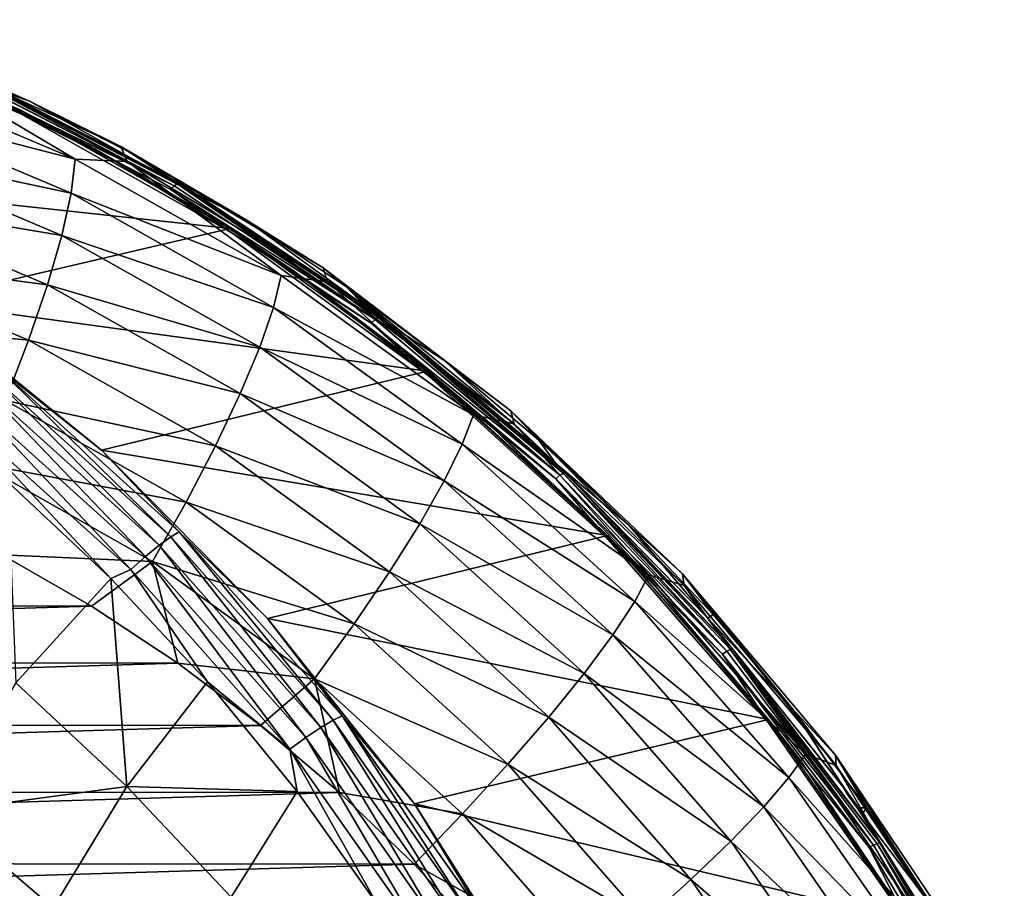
# Model space of a CAD drawing. Header units: metres. Extents: x -23 to 245, y -35 to 23.
# Tile 166 of 166: x 233 to 243, y 12 to 21. Entities that reach past the tile are written whole.
import ezdxf

# ---------------------------------------------------------------- set-up
doc = ezdxf.new("R2010")
doc.units = ezdxf.units.M
doc.layers.add('solid_509092_SW0002', color=7, linetype='CONTINUOUS')

msp = doc.modelspace()

# ---------------------------------------------------------------- linework, layer by layer
at = {"layer": 'solid_509092_SW0002'}
for points in [[(231.118805, 20.884512, 279.349396), (232.527634, 20.21747, 279.517151), (230.248505, 21.181494, 279.063507)], [(231.876862, 20.56913, 278.86438), (230.248505, 21.181494, 279.063507), (232.527634, 20.21747, 279.517151)], [(231.118805, 20.884512, 279.349396), (233.2845, 19.861511, 279.780518), (232.527634, 20.21747, 279.517151)], [(232.506699, 20.266802, 279.745178), (233.2845, 19.861511, 279.780518), (231.118805, 20.884512, 279.349396)], [(231.364868, 20.888746, 276.672485), (231.469269, 20.851818, 277.442932), (232.616074, 20.347149, 277.671204)], [(231.364868, 20.888746, 276.672485), (232.616074, 20.347149, 277.671204), (233.553421, 19.885143, 277.108124)], [(231.364868, 20.888746, 276.672485), (233.615768, 19.73208, 276.388611), (231.444046, 20.727945, 275.956329)], [(231.364868, 20.888746, 276.672485), (233.553421, 19.885143, 277.108124), (233.615768, 19.73208, 276.388611)], [(232.616074, 20.347149, 277.671204), (231.469269, 20.851818, 277.442932), (232.237961, 20.482052, 278.05838)], [(230.857513, 20.696791, 275.144196), (233.084335, 19.754667, 275.587463), (230.855103, 20.332554, 274.502045)], [(231.444046, 20.727945, 275.956329), (233.084335, 19.754667, 275.587463), (230.857513, 20.696791, 275.144196)], [(231.444046, 20.727945, 275.956329), (233.615768, 19.73208, 276.388611), (233.084335, 19.754667, 275.587463)], [(234.097931, 19.481634, 279.220581), (231.907089, 20.607321, 278.784485), (231.876862, 20.56913, 278.86438)], [(231.876862, 20.56913, 278.86438), (232.527634, 20.21747, 279.517151), (234.064072, 19.443207, 279.302032)], [(234.097931, 19.481634, 279.220581), (231.876862, 20.56913, 278.86438), (234.064072, 19.443207, 279.302032)], [(231.935913, 20.630817, 278.692291), (231.907089, 20.607321, 278.784485), (234.097931, 19.481634, 279.220581)], [(231.935913, 20.630817, 278.692291), (234.129257, 19.503847, 279.128876), (231.963898, 20.633835, 278.597046)], [(231.935913, 20.630817, 278.692291), (234.097931, 19.481634, 279.220581), (234.129257, 19.503847, 279.128876)], [(234.129257, 19.503847, 279.128876), (234.157776, 19.504192, 279.033783), (231.963898, 20.633835, 278.597046)], [(232.237961, 20.482052, 278.05838), (231.963898, 20.633835, 278.597046), (234.157776, 19.504192, 279.033783)], [(234.193985, 19.46586, 278.447723), (232.237961, 20.482052, 278.05838), (234.157776, 19.504192, 279.033783)], [(232.616074, 20.347149, 277.671204), (232.237961, 20.482052, 278.05838), (234.193985, 19.46586, 278.447723)], [(232.506699, 20.266802, 279.745178), (229.455475, 19.607628, 301.543579), (234.670975, 19.04578, 280.175964)], [(230.855103, 20.332554, 274.502045), (233.04274, 19.407011, 274.937531), (230.808945, 19.879816, 273.920746)], [(233.084335, 19.754667, 275.587463), (233.04274, 19.407011, 274.937531), (230.855103, 20.332554, 274.502045)], [(232.506699, 20.266802, 279.745178), (234.670975, 19.04578, 280.175964), (233.2845, 19.861511, 279.780518)], [(233.732971, 19.776972, 277.893524), (232.616074, 20.347149, 277.671204), (234.193985, 19.46586, 278.447723)], [(233.553421, 19.885143, 277.108124), (232.616074, 20.347149, 277.671204), (233.732971, 19.776972, 277.893524)], [(233.2845, 19.861511, 279.780518), (234.686722, 18.999376, 279.94693), (232.527634, 20.21747, 279.517151)], [(234.064072, 19.443207, 279.302032), (232.527634, 20.21747, 279.517151), (234.686722, 18.999376, 279.94693)], [(230.808945, 19.879816, 273.920746), (232.947876, 18.974882, 274.346527), (230.720184, 19.349751, 273.414612)], [(233.04274, 19.407011, 274.937531), (232.947876, 18.974882, 274.346527), (230.808945, 19.879816, 273.920746)], [(233.2845, 19.861511, 279.780518), (235.329071, 18.605864, 280.1875), (234.686722, 18.999376, 279.94693)], [(234.670975, 19.04578, 280.175964), (235.329071, 18.605864, 280.1875), (233.2845, 19.861511, 279.780518)], [(233.553421, 19.885143, 277.108124), (233.732971, 19.776972, 277.893524), (234.816345, 19.14312, 278.109192)], [(233.553421, 19.885143, 277.108124), (234.816345, 19.14312, 278.109192), (235.62149, 18.644011, 277.519806)], [(233.553421, 19.885143, 277.108124), (235.667938, 18.500509, 276.797119), (233.615768, 19.73208, 276.388611)], [(233.553421, 19.885143, 277.108124), (235.62149, 18.644011, 277.519806), (235.667938, 18.500509, 276.797119)], [(233.084335, 19.754667, 275.587463), (235.193771, 18.564379, 276.007355), (233.04274, 19.407011, 274.937531)], [(233.615768, 19.73208, 276.388611), (235.193771, 18.564379, 276.007355), (233.084335, 19.754667, 275.587463)], [(234.816345, 19.14312, 278.109192), (233.732971, 19.776972, 277.893524), (234.193985, 19.46586, 278.447723)], [(233.615768, 19.73208, 276.388611), (235.667938, 18.500509, 276.797119), (235.193771, 18.564379, 276.007355)], [(234.670975, 19.04578, 280.175964), (229.455475, 19.607628, 301.543579), (231.479782, 18.299379, 301.902588)], [(236.153015, 18.114563, 279.629669), (234.097931, 19.481634, 279.220581), (234.064072, 19.443207, 279.302032)], [(234.129257, 19.503847, 279.128876), (234.097931, 19.481634, 279.220581), (236.153015, 18.114563, 279.629669)], [(234.129257, 19.503847, 279.128876), (236.186676, 18.135218, 279.538422), (234.157776, 19.504192, 279.033783)], [(234.129257, 19.503847, 279.128876), (236.153015, 18.114563, 279.629669), (236.186676, 18.135218, 279.538422)], [(236.186676, 18.135218, 279.538422), (236.214935, 18.132988, 279.443359), (234.157776, 19.504192, 279.033783)], [(236.041, 18.256081, 278.815399), (234.157776, 19.504192, 279.033783), (236.214935, 18.132988, 279.443359)], [(236.041, 18.256081, 278.815399), (234.193985, 19.46586, 278.447723), (234.157776, 19.504192, 279.033783)], [(234.816345, 19.14312, 278.109192), (234.193985, 19.46586, 278.447723), (236.041, 18.256081, 278.815399)], [(230.720184, 19.349751, 273.414612), (232.802078, 18.468946, 273.829041), (230.590988, 18.755432, 272.996155)], [(232.947876, 18.974882, 274.346527), (232.802078, 18.468946, 273.829041), (230.720184, 19.349751, 273.414612)], [(233.04274, 19.407011, 274.937531), (235.115051, 18.237669, 275.350037), (232.947876, 18.974882, 274.346527)], [(235.193771, 18.564379, 276.007355), (235.115051, 18.237669, 275.350037), (233.04274, 19.407011, 274.937531)], [(234.064072, 19.443207, 279.302032), (234.686722, 18.999376, 279.94693), (236.114883, 18.076412, 279.712555)], [(236.153015, 18.114563, 279.629669), (234.064072, 19.443207, 279.302032), (236.114883, 18.076412, 279.712555)], [(234.670975, 19.04578, 280.175964), (231.479782, 18.299379, 301.902588), (236.687637, 17.585464, 280.577423)], [(234.670975, 19.04578, 280.175964), (236.687637, 17.585464, 280.577423), (235.329071, 18.605864, 280.1875)], [(235.862717, 18.447636, 278.317474), (234.816345, 19.14312, 278.109192), (236.041, 18.256081, 278.815399)], [(235.62149, 18.644011, 277.519806), (234.816345, 19.14312, 278.109192), (235.862717, 18.447636, 278.317474)], [(232.947876, 18.974882, 274.346527), (234.97403, 17.831579, 274.749847), (232.802078, 18.468946, 273.829041)], [(235.115051, 18.237669, 275.350037), (234.97403, 17.831579, 274.749847), (232.947876, 18.974882, 274.346527)], [(235.329071, 18.605864, 280.1875), (236.698486, 17.542601, 280.347351), (234.686722, 18.999376, 279.94693)], [(236.114883, 18.076412, 279.712555), (234.686722, 18.999376, 279.94693), (236.698486, 17.542601, 280.347351)], [(230.590988, 18.755432, 272.996155), (232.608932, 17.901682, 273.397858), (230.424576, 18.111528, 272.67569)], [(232.802078, 18.468946, 273.829041), (232.608932, 17.901682, 273.397858), (230.590988, 18.755432, 272.996155)], [(235.62149, 18.644011, 277.519806), (235.862717, 18.447636, 278.317474), (236.868729, 17.692759, 278.517731)], [(235.62149, 18.644011, 277.519806), (236.868729, 17.692759, 278.517731), (237.544373, 17.180172, 277.902557)], [(235.62149, 18.644011, 277.519806), (237.576019, 17.047947, 277.176941), (235.667938, 18.500509, 276.797119)], [(235.62149, 18.644011, 277.519806), (237.544373, 17.180172, 277.902557), (237.576019, 17.047947, 277.176941)], [(235.193771, 18.564379, 276.007355), (237.159317, 17.140877, 276.398621), (235.115051, 18.237669, 275.350037)], [(235.667938, 18.500509, 276.797119), (237.159317, 17.140877, 276.398621), (235.193771, 18.564379, 276.007355)], [(235.329071, 18.605864, 280.1875), (237.228577, 17.132277, 280.565613), (236.698486, 17.542601, 280.347351)], [(236.687637, 17.585464, 280.577423), (237.228577, 17.132277, 280.565613), (235.329071, 18.605864, 280.1875)], [(232.802078, 18.468946, 273.829041), (234.774216, 17.356127, 274.221619), (232.608932, 17.901682, 273.397858)], [(234.97403, 17.831579, 274.749847), (234.774216, 17.356127, 274.221619), (232.802078, 18.468946, 273.829041)], [(235.667938, 18.500509, 276.797119), (237.576019, 17.047947, 277.176941), (237.159317, 17.140877, 276.398621)], [(235.862717, 18.447636, 278.317474), (236.041, 18.256081, 278.815399), (236.080276, 18.221828, 278.862732)], [(235.862717, 18.447636, 278.317474), (236.236557, 18.104961, 278.902161), (236.305634, 18.060045, 278.868073)], [(236.868729, 17.692759, 278.517731), (235.862717, 18.447636, 278.317474), (236.305634, 18.060045, 278.868073)], [(235.862717, 18.447636, 278.317474), (236.121368, 18.188492, 278.893066), (236.174896, 18.148115, 278.909241)], [(235.862717, 18.447636, 278.317474), (236.080276, 18.221828, 278.862732), (236.121368, 18.188492, 278.893066)], [(235.862717, 18.447636, 278.317474), (236.174896, 18.148115, 278.909241), (236.236557, 18.104961, 278.902161)], [(233.352722, 16.776585, 302.235382), (231.479782, 18.299379, 301.902588), (232.285812, 17.624355, 302.25946)], [(236.687637, 17.585464, 280.577423), (231.479782, 18.299379, 301.902588), (233.352722, 16.776585, 302.235382)], [(235.115051, 18.237669, 275.350037), (237.046005, 16.83922, 275.734406), (234.97403, 17.831579, 274.749847)], [(237.159317, 17.140877, 276.398621), (237.046005, 16.83922, 275.734406), (235.115051, 18.237669, 275.350037)], [(236.080643, 18.233837, 278.888794), (236.041, 18.256081, 278.815399), (236.214935, 18.132988, 279.443359)], [(236.080276, 18.221828, 278.862732), (236.041, 18.256081, 278.815399), (236.080643, 18.233837, 278.888794)], [(236.080276, 18.221828, 278.862732), (236.080643, 18.233837, 278.888794), (236.124268, 18.205029, 278.936462)], [(236.080276, 18.221828, 278.862732), (236.124268, 18.205029, 278.936462), (236.122665, 18.196926, 278.914581)], [(236.080276, 18.221828, 278.862732), (236.122665, 18.196926, 278.914581), (236.121368, 18.188492, 278.893066)], [(236.124268, 18.205029, 278.936462), (236.080643, 18.233837, 278.888794), (236.214935, 18.132988, 279.443359)], [(236.122665, 18.196926, 278.914581), (236.158096, 18.180834, 278.953888), (236.121368, 18.188492, 278.893066)], [(236.174896, 18.148115, 278.909241), (236.121368, 18.188492, 278.893066), (236.158096, 18.180834, 278.953888)], [(236.122665, 18.196926, 278.914581), (236.124268, 18.205029, 278.936462), (236.158096, 18.180834, 278.953888)], [(236.158096, 18.180834, 278.953888), (236.124268, 18.205029, 278.936462), (236.214935, 18.132988, 279.443359)], [(236.193436, 18.154245, 278.95578), (236.158096, 18.180834, 278.953888), (236.214935, 18.132988, 279.443359)], [(236.174896, 18.148115, 278.909241), (236.158096, 18.180834, 278.953888), (236.193436, 18.154245, 278.95578)], [(236.174896, 18.148115, 278.909241), (236.193436, 18.154245, 278.95578), (236.230759, 18.124798, 278.942047)], [(236.236557, 18.104961, 278.902161), (236.174896, 18.148115, 278.909241), (236.230759, 18.124798, 278.942047)], [(236.230759, 18.124798, 278.942047), (236.193436, 18.154245, 278.95578), (236.214935, 18.132988, 279.443359)], [(232.608932, 17.901682, 273.397858), (232.37323, 17.287088, 273.063568), (230.424576, 18.111528, 272.67569)], [(238.045975, 16.521351, 280.00647), (236.153015, 18.114563, 279.629669), (236.114883, 18.076412, 279.712555)], [(236.114883, 18.076412, 279.712555), (236.698486, 17.542601, 280.347351), (238.004333, 16.485836, 280.088104)], [(238.045975, 16.521351, 280.00647), (236.114883, 18.076412, 279.712555), (238.004333, 16.485836, 280.088104)], [(236.186676, 18.135218, 279.538422), (236.153015, 18.114563, 279.629669), (238.045975, 16.521351, 280.00647)], [(236.186676, 18.135218, 279.538422), (238.045975, 16.521351, 280.00647), (238.081787, 16.54019, 279.91568)], [(236.186676, 18.135218, 279.538422), (238.081787, 16.54019, 279.91568), (236.214935, 18.132988, 279.443359)], [(238.081787, 16.54019, 279.91568), (238.101624, 16.54505, 279.818878), (236.214935, 18.132988, 279.443359)], [(236.305634, 18.060045, 278.868073), (236.214935, 18.132988, 279.443359), (238.101624, 16.54505, 279.818878)], [(236.2686, 18.09322, 278.912384), (236.230759, 18.124798, 278.942047), (236.214935, 18.132988, 279.443359)], [(236.305634, 18.060045, 278.868073), (236.2686, 18.09322, 278.912384), (236.214935, 18.132988, 279.443359)], [(236.236557, 18.104961, 278.902161), (236.230759, 18.124798, 278.942047), (236.2686, 18.09322, 278.912384)], [(236.236557, 18.104961, 278.902161), (236.2686, 18.09322, 278.912384), (236.305634, 18.060045, 278.868073)], [(238.004822, 16.642807, 279.206299), (236.305634, 18.060045, 278.868073), (238.101624, 16.54505, 279.818878)], [(236.868729, 17.692759, 278.517731), (236.305634, 18.060045, 278.868073), (238.004822, 16.642807, 279.206299)], [(232.608932, 17.901682, 273.397858), (234.520508, 16.823044, 273.778351), (232.37323, 17.287088, 273.063568)], [(234.774216, 17.356127, 274.221619), (234.520508, 16.823044, 273.778351), (232.608932, 17.901682, 273.397858)], [(234.97403, 17.831579, 274.749847), (236.862, 16.464268, 275.125671), (234.774216, 17.356127, 274.221619)], [(237.046005, 16.83922, 275.734406), (236.862, 16.464268, 275.125671), (234.97403, 17.831579, 274.749847)], [(237.831116, 16.880917, 278.70929), (236.868729, 17.692759, 278.517731), (238.004822, 16.642807, 279.206299)], [(237.544373, 17.180172, 277.902557), (236.868729, 17.692759, 278.517731), (237.831116, 16.880917, 278.70929)], [(232.096313, 17.471598, 302.640839), (233.94487, 15.805286, 302.966827), (232.204315, 17.566921, 302.460907)], [(232.204315, 17.566921, 302.460907), (234.062744, 15.891476, 302.790009), (232.285812, 17.624355, 302.25946)], [(233.94487, 15.805286, 302.966827), (234.062744, 15.891476, 302.790009), (232.204315, 17.566921, 302.460907)], [(233.352722, 16.776585, 302.235382), (232.285812, 17.624355, 302.25946), (234.150299, 15.943589, 302.590942)], [(234.062744, 15.891476, 302.790009), (234.150299, 15.943589, 302.590942), (232.285812, 17.624355, 302.25946)], [(236.687637, 17.585464, 280.577423), (233.352722, 16.776585, 302.235382), (238.531342, 15.904202, 280.944427)], [(236.687637, 17.585464, 280.577423), (238.531342, 15.904202, 280.944427), (237.228577, 17.132277, 280.565613)], [(237.228577, 17.132277, 280.565613), (238.537659, 15.865471, 280.71344), (236.698486, 17.542601, 280.347351)], [(238.004333, 16.485836, 280.088104), (236.698486, 17.542601, 280.347351), (238.537659, 15.865471, 280.71344)], [(231.969009, 17.344202, 302.784729), (233.804504, 15.690289, 303.107056), (232.096313, 17.471598, 302.640839)], [(233.804504, 15.690289, 303.107056), (233.94487, 15.805286, 302.966827), (232.096313, 17.471598, 302.640839)], [(231.832489, 17.195269, 302.88327), (233.652786, 15.555985, 303.201752), (231.969009, 17.344202, 302.784729)], [(233.652786, 15.555985, 303.201752), (233.804504, 15.690289, 303.107056), (231.969009, 17.344202, 302.784729)], [(234.774216, 17.356127, 274.221619), (236.611832, 16.025274, 274.587402), (234.520508, 16.823044, 273.778351)], [(236.862, 16.464268, 275.125671), (236.611832, 16.025274, 274.587402), (234.774216, 17.356127, 274.221619)], [(232.37323, 17.287088, 273.063568), (234.219177, 16.245481, 273.43103), (232.100784, 16.640327, 272.834473)], [(234.520508, 16.823044, 273.778351), (234.219177, 16.245481, 273.43103), (232.37323, 17.287088, 273.063568)], [(233.450577, 15.465029, 303.240143), (233.652786, 15.555985, 303.201752), (231.832489, 17.195269, 302.88327)], [(232.395645, 16.452213, 303.056122), (233.450577, 15.465029, 303.240143), (231.832489, 17.195269, 302.88327)], [(237.159317, 17.140877, 276.398621), (238.956284, 15.502045, 276.756317), (237.046005, 16.83922, 275.734406)], [(237.576019, 17.047947, 277.176941), (238.956284, 15.502045, 276.756317), (237.159317, 17.140877, 276.398621)], [(237.228577, 17.132277, 280.565613), (238.960785, 15.458014, 280.9104), (238.537659, 15.865471, 280.71344)], [(238.531342, 15.904202, 280.944427), (238.960785, 15.458014, 280.9104), (237.228577, 17.132277, 280.565613)], [(237.544373, 17.180172, 277.902557), (237.831116, 16.880917, 278.70929), (238.746796, 16.014727, 278.891571)], [(237.544373, 17.180172, 277.902557), (238.746796, 16.014727, 278.891571), (239.299103, 15.511116, 278.251862)], [(237.544373, 17.180172, 277.902557), (239.317261, 15.391743, 277.523529), (237.576019, 17.047947, 277.176941)], [(237.544373, 17.180172, 277.902557), (239.299103, 15.511116, 278.251862), (239.317261, 15.391743, 277.523529)], [(237.576019, 17.047947, 277.176941), (239.317261, 15.391743, 277.523529), (238.956284, 15.502045, 276.756317)], [(237.046005, 16.83922, 275.734406), (238.81134, 15.229229, 276.085815), (236.862, 16.464268, 275.125671)], [(238.956284, 15.502045, 276.756317), (238.81134, 15.229229, 276.085815), (237.046005, 16.83922, 275.734406)], [(238.746796, 16.014727, 278.891571), (237.831116, 16.880917, 278.70929), (238.004822, 16.642807, 279.206299)], [(235.052399, 15.057141, 302.537872), (233.352722, 16.776585, 302.235382), (234.150299, 15.943589, 302.590942)], [(238.531342, 15.904202, 280.944427), (233.352722, 16.776585, 302.235382), (235.052399, 15.057141, 302.537872)], [(234.520508, 16.823044, 273.778351), (236.301682, 15.533067, 274.132904), (234.219177, 16.245481, 273.43103)], [(236.611832, 16.025274, 274.587402), (236.301682, 15.533067, 274.132904), (234.520508, 16.823044, 273.778351)], [(232.100784, 16.640327, 272.834473), (233.877655, 15.63769, 273.188202), (232.338531, 15.707276, 272.823761)], [(234.219177, 16.245481, 273.43103), (233.877655, 15.63769, 273.188202), (232.100784, 16.640327, 272.834473)], [(239.557129, 15.060053, 279.515289), (238.004822, 16.642807, 279.206299), (238.101624, 16.54505, 279.818878)], [(238.746796, 16.014727, 278.891571), (238.004822, 16.642807, 279.206299), (239.557129, 15.060053, 279.515289)], [(238.081787, 16.54019, 279.91568), (238.045975, 16.521351, 280.00647), (239.752823, 14.720528, 280.346222)], [(238.081787, 16.54019, 279.91568), (239.809067, 14.748708, 280.158661), (238.101624, 16.54505, 279.818878)], [(238.081787, 16.54019, 279.91568), (239.752823, 14.720528, 280.346222), (239.790573, 14.737316, 280.255829)], [(238.081787, 16.54019, 279.91568), (239.790573, 14.737316, 280.255829), (239.809067, 14.748708, 280.158661)], [(239.557129, 15.060053, 279.515289), (238.101624, 16.54505, 279.818878), (239.809067, 14.748708, 280.158661)], [(232.47934, 14.395852, 303.421539), (233.450577, 15.465029, 303.240143), (232.395645, 16.452213, 303.056122)], [(236.862, 16.464268, 275.125671), (238.588028, 14.890127, 275.469238), (236.611832, 16.025274, 274.587402)], [(238.81134, 15.229229, 276.085815), (238.588028, 14.890127, 275.469238), (236.862, 16.464268, 275.125671)], [(239.752823, 14.720528, 280.346222), (238.045975, 16.521351, 280.00647), (238.004333, 16.485836, 280.088104)], [(238.004333, 16.485836, 280.088104), (238.537659, 15.865471, 280.71344), (239.709656, 14.690889, 280.422729)], [(239.752823, 14.720528, 280.346222), (238.004333, 16.485836, 280.088104), (239.709656, 14.690889, 280.422729)], [(234.219177, 16.245481, 273.43103), (235.939209, 14.999792, 273.773407), (233.877655, 15.63769, 273.188202)], [(236.301682, 15.533067, 274.132904), (235.939209, 14.999792, 273.773407), (234.219177, 16.245481, 273.43103)], [(236.611832, 16.025274, 274.587402), (238.29184, 14.493105, 274.921814), (236.301682, 15.533067, 274.132904)], [(238.588028, 14.890127, 275.469238), (238.29184, 14.493105, 274.921814), (236.611832, 16.025274, 274.587402)], [(234.062744, 15.891476, 302.790009), (235.72406, 14.014983, 303.083984), (234.150299, 15.943589, 302.590942)], [(235.052399, 15.057141, 302.537872), (234.150299, 15.943589, 302.590942), (235.81694, 14.060884, 302.886963)], [(235.72406, 14.014983, 303.083984), (235.81694, 14.060884, 302.886963), (234.150299, 15.943589, 302.590942)], [(239.612823, 15.096975, 279.063965), (238.746796, 16.014727, 278.891571), (239.557129, 15.060053, 279.515289)], [(239.299103, 15.511116, 278.251862), (238.746796, 16.014727, 278.891571), (239.612823, 15.096975, 279.063965)], [(233.94487, 15.805286, 302.966827), (235.597458, 13.939171, 303.258209), (234.062744, 15.891476, 302.790009)], [(235.597458, 13.939171, 303.258209), (235.72406, 14.014983, 303.083984), (234.062744, 15.891476, 302.790009)], [(238.531342, 15.904202, 280.944427), (235.052399, 15.057141, 302.537872), (240.17894, 14.023119, 281.272369)], [(238.531342, 15.904202, 280.944427), (240.17894, 14.023119, 281.272369), (238.960785, 15.458014, 280.9104)], [(238.960785, 15.458014, 280.9104), (240.181213, 13.989014, 281.040588), (238.537659, 15.865471, 280.71344)], [(239.709656, 14.690889, 280.422729), (238.537659, 15.865471, 280.71344), (240.181213, 13.989014, 281.040588)], [(233.804504, 15.690289, 303.107056), (235.445541, 13.838081, 303.395416), (233.94487, 15.805286, 302.966827)], [(235.445541, 13.838081, 303.395416), (235.597458, 13.939171, 303.258209), (233.94487, 15.805286, 302.966827)], [(215.253662, 15.19621, 269.422882), (232.338531, 15.707276, 272.823761), (233.253357, 15.180423, 273.005859)], [(233.877655, 15.63769, 273.188202), (233.253357, 15.180423, 273.005859), (232.338531, 15.707276, 272.823761)], [(233.877655, 15.63769, 273.188202), (234.13559, 14.598079, 273.181458), (233.253357, 15.180423, 273.005859)], [(233.652786, 15.555985, 303.201752), (235.280365, 13.720068, 303.486877), (233.804504, 15.690289, 303.107056)], [(235.280365, 13.720068, 303.486877), (235.445541, 13.838081, 303.395416), (233.804504, 15.690289, 303.107056)], [(233.877655, 15.63769, 273.188202), (235.53334, 14.438606, 273.517761), (234.13559, 14.598079, 273.181458)], [(235.939209, 14.999792, 273.773407), (235.53334, 14.438606, 273.517761), (233.877655, 15.63769, 273.188202)], [(233.450577, 15.465029, 303.240143), (234.439514, 14.406948, 303.412872), (233.652786, 15.555985, 303.201752)], [(234.439514, 14.406948, 303.412872), (235.280365, 13.720068, 303.486877), (233.652786, 15.555985, 303.201752)], [(236.301682, 15.533067, 274.132904), (237.930099, 14.047957, 274.457062), (235.939209, 14.999792, 273.773407)], [(238.29184, 14.493105, 274.921814), (237.930099, 14.047957, 274.457062), (236.301682, 15.533067, 274.132904)], [(233.614517, 13.335342, 303.589905), (233.450577, 15.465029, 303.240143), (232.47934, 14.395852, 303.421539)], [(233.614517, 13.335342, 303.589905), (234.439514, 14.406948, 303.412872), (233.450577, 15.465029, 303.240143)], [(238.956284, 15.502045, 276.756317), (240.562088, 13.66847, 277.075958), (238.81134, 15.229229, 276.085815)], [(239.317261, 15.391743, 277.523529), (240.562088, 13.66847, 277.075958), (238.956284, 15.502045, 276.756317)], [(238.960785, 15.458014, 280.9104), (240.505386, 13.602685, 281.217865), (240.181213, 13.989014, 281.040588)], [(240.17894, 14.023119, 281.272369), (240.505386, 13.602685, 281.217865), (238.960785, 15.458014, 280.9104)], [(239.299103, 15.511116, 278.251862), (239.612823, 15.096975, 279.063965), (240.426407, 14.130618, 279.225922)], [(239.299103, 15.511116, 278.251862), (240.426407, 14.130618, 279.225922), (240.8647, 13.656778, 278.563507)], [(239.299103, 15.511116, 278.251862), (240.870819, 13.55168, 277.832794), (239.317261, 15.391743, 277.523529)], [(239.299103, 15.511116, 278.251862), (240.8647, 13.656778, 278.563507), (240.870819, 13.55168, 277.832794)], [(239.317261, 15.391743, 277.523529), (240.870819, 13.55168, 277.832794), (240.562088, 13.66847, 277.075958)], [(238.81134, 15.229229, 276.085815), (240.388901, 13.427923, 276.399841), (238.588028, 14.890127, 275.469238)], [(240.562088, 13.66847, 277.075958), (240.388901, 13.427923, 276.399841), (238.81134, 15.229229, 276.085815)], [(214.370453, 14.615415, 269.24707), (215.253662, 15.19621, 269.422882), (233.253357, 15.180423, 273.005859)], [(214.370453, 14.615415, 269.24707), (233.253357, 15.180423, 273.005859), (234.13559, 14.598079, 273.181458)], [(236.558792, 13.161242, 302.806885), (235.052399, 15.057141, 302.537872), (235.81694, 14.060884, 302.886963)], [(240.17894, 14.023119, 281.272369), (235.052399, 15.057141, 302.537872), (236.558792, 13.161242, 302.806885)], [(240.426407, 14.130618, 279.225922), (239.612823, 15.096975, 279.063965), (239.557129, 15.060053, 279.515289)], [(240.947098, 13.327524, 279.791992), (239.557129, 15.060053, 279.515289), (239.809067, 14.748708, 280.158661)], [(240.426407, 14.130618, 279.225922), (239.557129, 15.060053, 279.515289), (240.947098, 13.327524, 279.791992)], [(235.939209, 14.999792, 273.773407), (237.511719, 13.565669, 274.086426), (235.53334, 14.438606, 273.517761)], [(237.930099, 14.047957, 274.457062), (237.511719, 13.565669, 274.086426), (235.939209, 14.999792, 273.773407)], [(238.588028, 14.890127, 275.469238), (240.130463, 13.12893, 275.776276), (238.29184, 14.493105, 274.921814)], [(240.388901, 13.427923, 276.399841), (240.130463, 13.12893, 275.776276), (238.588028, 14.890127, 275.469238)], [(241.253723, 12.736468, 280.644989), (239.752823, 14.720528, 280.346222), (239.709656, 14.690889, 280.422729)], [(239.790573, 14.737316, 280.255829), (239.752823, 14.720528, 280.346222), (241.253723, 12.736468, 280.644989)], [(239.790573, 14.737316, 280.255829), (241.314941, 12.763836, 280.458313), (239.809067, 14.748708, 280.158661)], [(239.790573, 14.737316, 280.255829), (241.253723, 12.736468, 280.644989), (241.293182, 12.750996, 280.554932)], [(239.790573, 14.737316, 280.255829), (241.293182, 12.750996, 280.554932), (241.314941, 12.763836, 280.458313)], [(240.988052, 13.275941, 279.881836), (239.809067, 14.748708, 280.158661), (241.314941, 12.763836, 280.458313)], [(240.967087, 13.303234, 279.842377), (240.947098, 13.327524, 279.791992), (239.809067, 14.748708, 280.158661)], [(240.988052, 13.275941, 279.881836), (240.967087, 13.303234, 279.842377), (239.809067, 14.748708, 280.158661)], [(213.523254, 13.981306, 269.07843), (214.370453, 14.615415, 269.24707), (234.13559, 14.598079, 273.181458)], [(239.709656, 14.690889, 280.422729), (240.181213, 13.989014, 281.040588), (241.208817, 12.713732, 280.716827)], [(241.253723, 12.736468, 280.644989), (239.709656, 14.690889, 280.422729), (241.208817, 12.713732, 280.716827)], [(213.523254, 13.981306, 269.07843), (234.13559, 14.598079, 273.181458), (234.98172, 13.962485, 273.349884)], [(235.53334, 14.438606, 273.517761), (234.98172, 13.962485, 273.349884), (234.13559, 14.598079, 273.181458)], [(235.53334, 14.438606, 273.517761), (235.788467, 13.276171, 273.510498), (234.98172, 13.962485, 273.349884)], [(235.53334, 14.438606, 273.517761), (237.047012, 13.058138, 273.819061), (235.788467, 13.276171, 273.510498)], [(237.511719, 13.565669, 274.086426), (237.047012, 13.058138, 273.819061), (235.53334, 14.438606, 273.517761)], [(238.29184, 14.493105, 274.921814), (239.793152, 12.778868, 275.220673), (237.930099, 14.047957, 274.457062)], [(240.130463, 13.12893, 275.776276), (239.793152, 12.778868, 275.220673), (238.29184, 14.493105, 274.921814)], [(231.703171, 13.082149, 303.632599), (233.614517, 13.335342, 303.589905), (232.47934, 14.395852, 303.421539)], [(233.614517, 13.335342, 303.589905), (235.354843, 13.286283, 303.573059), (234.439514, 14.406948, 303.412872)], [(234.439514, 14.406948, 303.412872), (235.354843, 13.286283, 303.573059), (235.280365, 13.720068, 303.486877)], [(240.426407, 14.130618, 279.225922), (240.947098, 13.327524, 279.791992), (241.041107, 13.178579, 279.877869)], [(240.426407, 14.130618, 279.225922), (241.041107, 13.178579, 279.877869), (241.086853, 13.119285, 279.867645)], [(241.184921, 13.118766, 279.376892), (240.426407, 14.130618, 279.225922), (241.086853, 13.119285, 279.867645)], [(240.8647, 13.656778, 278.563507), (240.426407, 14.130618, 279.225922), (241.184921, 13.118766, 279.376892)], [(235.597458, 13.939171, 303.258209), (237.033417, 11.896791, 303.511475), (235.72406, 14.014983, 303.083984)], [(235.72406, 14.014983, 303.083984), (237.167374, 11.961185, 303.339325), (235.81694, 14.060884, 302.886963)], [(237.033417, 11.896791, 303.511475), (237.167374, 11.961185, 303.339325), (235.72406, 14.014983, 303.083984)], [(236.558792, 13.161242, 302.806885), (235.81694, 14.060884, 302.886963), (237.264679, 12.000139, 303.14386)], [(237.167374, 11.961185, 303.339325), (237.264679, 12.000139, 303.14386), (235.81694, 14.060884, 302.886963)], [(240.17894, 14.023119, 281.272369), (236.558792, 13.161242, 302.806885), (241.609711, 11.965847, 281.55719)], [(237.930099, 14.047957, 274.457062), (239.385284, 12.386373, 274.746735), (237.511719, 13.565669, 274.086426)], [(239.793152, 12.778868, 275.220673), (239.385284, 12.386373, 274.746735), (237.930099, 14.047957, 274.457062)], [(240.17894, 14.023119, 281.272369), (241.609711, 11.965847, 281.55719), (240.505386, 13.602685, 281.217865)], [(212.715347, 13.296408, 268.917603), (213.523254, 13.981306, 269.07843), (234.98172, 13.962485, 273.349884)], [(212.715347, 13.296408, 268.917603), (234.98172, 13.962485, 273.349884), (235.788467, 13.276171, 273.510498)], [(235.445541, 13.838081, 303.395416), (236.871643, 11.810894, 303.646301), (235.597458, 13.939171, 303.258209)], [(236.871643, 11.810894, 303.646301), (237.033417, 11.896791, 303.511475), (235.597458, 13.939171, 303.258209)], [(240.505386, 13.602685, 281.217865), (241.608521, 11.936735, 281.324677), (240.181213, 13.989014, 281.040588)], [(241.208817, 12.713732, 280.716827), (240.181213, 13.989014, 281.040588), (241.608521, 11.936735, 281.324677)], [(235.280365, 13.720068, 303.486877), (236.694931, 11.710589, 303.73526), (235.445541, 13.838081, 303.395416)], [(236.694931, 11.710589, 303.73526), (236.871643, 11.810894, 303.646301), (235.445541, 13.838081, 303.395416)], [(236.175949, 12.134179, 303.717041), (236.694931, 11.710589, 303.73526), (235.280365, 13.720068, 303.486877)], [(235.354843, 13.286283, 303.573059), (236.175949, 12.134179, 303.717041), (235.280365, 13.720068, 303.486877)], [(240.562088, 13.66847, 277.075958), (241.956573, 11.663188, 277.353546), (240.388901, 13.427923, 276.399841)], [(240.505386, 13.602685, 281.217865), (241.844284, 11.588022, 281.484406), (241.608521, 11.936735, 281.324677)], [(241.609711, 11.965847, 281.55719), (241.844284, 11.588022, 281.484406), (240.505386, 13.602685, 281.217865)], [(240.870819, 13.55168, 277.832794), (241.956573, 11.663188, 277.353546), (240.562088, 13.66847, 277.075958)], [(240.8647, 13.656778, 278.563507), (241.184921, 13.118766, 279.376892), (241.885925, 12.064677, 279.516449)], [(240.8647, 13.656778, 278.563507), (241.885925, 12.064677, 279.516449), (242.222488, 11.639308, 278.833771)], [(240.8647, 13.656778, 278.563507), (242.218155, 11.549739, 278.100983), (240.870819, 13.55168, 277.832794)], [(240.8647, 13.656778, 278.563507), (242.222488, 11.639308, 278.833771), (242.218155, 11.549739, 278.100983)], [(237.511719, 13.565669, 274.086426), (238.916946, 11.961129, 274.36615), (237.047012, 13.058138, 273.819061)], [(239.385284, 12.386373, 274.746735), (238.916946, 11.961129, 274.36615), (237.511719, 13.565669, 274.086426)], [(240.870819, 13.55168, 277.832794), (242.218155, 11.549739, 278.100983), (241.956573, 11.663188, 277.353546)], [(240.388901, 13.427923, 276.399841), (241.758835, 11.457932, 276.672516), (240.130463, 13.12893, 275.776276)], [(241.956573, 11.663188, 277.353546), (241.758835, 11.457932, 276.672516), (240.388901, 13.427923, 276.399841)], [(231.703171, 13.082149, 303.632599), (232.858261, 12.094773, 303.782501), (233.614517, 13.335342, 303.589905)], [(232.858261, 12.094773, 303.782501), (234.681, 12.204643, 303.742889), (233.614517, 13.335342, 303.589905)], [(234.681, 12.204643, 303.742889), (235.354843, 13.286283, 303.573059), (233.614517, 13.335342, 303.589905)], [(240.973709, 13.280177, 279.836823), (240.947098, 13.327524, 279.791992), (240.967087, 13.303234, 279.842377)], [(241.041107, 13.178579, 279.877869), (240.947098, 13.327524, 279.791992), (241.002487, 13.234172, 279.864685)], [(240.973709, 13.280177, 279.836823), (241.002487, 13.234172, 279.864685), (240.947098, 13.327524, 279.791992)], [(240.973709, 13.280177, 279.836823), (240.967087, 13.303234, 279.842377), (240.988052, 13.275941, 279.881836)], [(211.949432, 12.563061, 268.765137), (212.715347, 13.296408, 268.917603), (235.788467, 13.276171, 273.510498)], [(211.949432, 12.563061, 268.765137), (235.788467, 13.276171, 273.510498), (236.553146, 12.541481, 273.662689)], [(234.681, 12.204643, 303.742889), (236.175949, 12.134179, 303.717041), (235.354843, 13.286283, 303.573059)], [(237.047012, 13.058138, 273.819061), (236.553146, 12.541481, 273.662689), (235.788467, 13.276171, 273.510498)], [(240.973709, 13.280177, 279.836823), (240.988052, 13.275941, 279.881836), (241.009872, 13.246377, 279.908905)], [(240.973709, 13.280177, 279.836823), (241.009872, 13.246377, 279.908905), (241.006073, 13.240489, 279.886627)], [(240.973709, 13.280177, 279.836823), (241.006073, 13.240489, 279.886627), (241.002487, 13.234172, 279.864685)], [(241.009872, 13.246377, 279.908905), (240.988052, 13.275941, 279.881836), (241.314941, 12.763836, 280.458313)], [(241.006073, 13.240489, 279.886627), (241.034592, 13.212099, 279.924591), (241.002487, 13.234172, 279.864685)], [(241.041107, 13.178579, 279.877869), (241.002487, 13.234172, 279.864685), (241.034592, 13.212099, 279.924591)], [(241.006073, 13.240489, 279.886627), (241.009872, 13.246377, 279.908905), (241.034592, 13.212099, 279.924591)], [(241.034592, 13.212099, 279.924591), (241.009872, 13.246377, 279.908905), (241.314941, 12.763836, 280.458313)], [(241.060196, 13.175992, 279.92453), (241.034592, 13.212099, 279.924591), (241.314941, 12.763836, 280.458313)], [(241.041107, 13.178579, 279.877869), (241.034592, 13.212099, 279.924591), (241.060196, 13.175992, 279.92453)], [(237.854309, 11.111123, 303.039185), (236.558792, 13.161242, 302.806885), (237.264679, 12.000139, 303.14386)], [(241.609711, 11.965847, 281.55719), (236.558792, 13.161242, 302.806885), (237.854309, 11.111123, 303.039185)], [(240.130463, 13.12893, 275.776276), (241.469894, 11.202803, 276.042908), (239.793152, 12.778868, 275.220673)], [(241.758835, 11.457932, 276.672516), (241.469894, 11.202803, 276.042908), (240.130463, 13.12893, 275.776276)], [(241.041107, 13.178579, 279.877869), (241.060196, 13.175992, 279.92453), (241.08696, 13.137503, 279.908691)], [(241.086853, 13.119285, 279.867645), (241.041107, 13.178579, 279.877869), (241.08696, 13.137503, 279.908691)], [(241.08696, 13.137503, 279.908691), (241.060196, 13.175992, 279.92453), (241.314941, 12.763836, 280.458313)], [(241.086853, 13.119285, 279.867645), (241.08696, 13.137503, 279.908691), (241.113724, 13.097794, 279.876862)], [(241.086853, 13.119285, 279.867645), (241.113724, 13.097794, 279.876862), (241.139359, 13.0577, 279.830261)], [(241.184921, 13.118766, 279.376892), (241.086853, 13.119285, 279.867645), (241.139359, 13.0577, 279.830261)], [(241.113724, 13.097794, 279.876862), (241.08696, 13.137503, 279.908691), (241.314941, 12.763836, 280.458313)], [(241.885925, 12.064677, 279.516449), (241.184921, 13.118766, 279.376892), (241.139359, 13.0577, 279.830261)], [(231.247513, 11.580345, 303.857483), (232.858261, 12.094773, 303.782501), (231.703171, 13.082149, 303.632599)], [(237.047012, 13.058138, 273.819061), (238.399673, 11.513629, 274.088318), (236.553146, 12.541481, 273.662689)], [(238.916946, 11.961129, 274.36615), (238.399673, 11.513629, 274.088318), (237.047012, 13.058138, 273.819061)], [(241.139359, 13.0577, 279.830261), (241.113724, 13.097794, 279.876862), (241.314941, 12.763836, 280.458313)], [(242.325867, 11.174446, 280.066437), (241.139359, 13.0577, 279.830261), (241.314941, 12.763836, 280.458313)], [(241.885925, 12.064677, 279.516449), (241.139359, 13.0577, 279.830261), (242.325867, 11.174446, 280.066437)], [(239.793152, 12.778868, 275.220673), (241.096878, 10.904098, 275.480194), (239.385284, 12.386373, 274.746735)], [(241.469894, 11.202803, 276.042908), (241.096878, 10.904098, 275.480194), (239.793152, 12.778868, 275.220673)], [(241.253723, 12.736468, 280.644989), (241.208817, 12.713732, 280.716827), (242.483017, 10.579108, 280.966583)], [(241.208817, 12.713732, 280.716827), (241.608521, 11.936735, 281.324677), (242.483017, 10.579108, 280.966583)], [(241.293182, 12.750996, 280.554932), (241.253723, 12.736468, 280.644989), (242.529282, 10.59415, 280.898926)], [(242.529282, 10.59415, 280.898926), (241.253723, 12.736468, 280.644989), (242.483017, 10.579108, 280.966583)], [(241.293182, 12.750996, 280.554932), (242.59256, 10.624853, 280.712524), (241.314941, 12.763836, 280.458313)], [(241.293182, 12.750996, 280.554932), (242.529282, 10.59415, 280.898926), (242.570206, 10.606237, 280.809113)], [(241.293182, 12.750996, 280.554932), (242.570206, 10.606237, 280.809113), (242.59256, 10.624853, 280.712524)], [(242.325867, 11.174446, 280.066437), (241.314941, 12.763836, 280.458313), (242.59256, 10.624853, 280.712524)], [(211.228119, 11.78371, 268.621552), (211.949432, 12.563061, 268.765137), (236.553146, 12.541481, 273.662689)], [(211.228119, 11.78371, 268.621552), (236.553146, 12.541481, 273.662689), (237.273132, 11.760867, 273.80603)], [(238.399673, 11.513629, 274.088318), (237.273132, 11.760867, 273.80603), (236.553146, 12.541481, 273.662689)], [(239.385284, 12.386373, 274.746735), (240.648972, 10.569185, 274.998291), (238.916946, 11.961129, 274.36615)], [(241.096878, 10.904098, 275.480194), (240.648972, 10.569185, 274.998291), (239.385284, 12.386373, 274.746735)]]:
    msp.add_3dface(points, dxfattribs=at)

doc.saveas('drawing.dxf')
